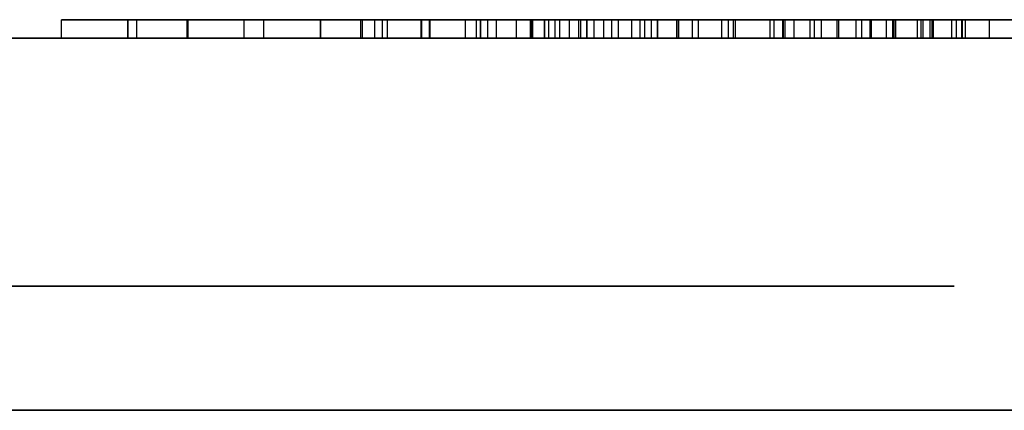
# Model space of a CAD drawing. Header units: millimetres. Extents: x 0 to 1524, y 0 to 1016.
# Tile 94 of 256: x 698.06 to 699.651, y 84.257 to 84.887. Entities that reach past the tile are written whole.
import ezdxf

# ---------------------------------------------------------------- set-up
doc = ezdxf.new("R2010")
doc.units = ezdxf.units.MM
doc.header["$LTSCALE"] = 83.82
doc.layers.get('0').update_dxf_attribs({"linetype": 'CONTINUOUS'})

msp = doc.modelspace()

# ---------------------------------------------------------------- linework, layer by layer
at = {"color": 6, "linetype": 'CONTINUOUS'}
for p, q in [((698.1277, 84.857), (698.1277, 84.887)), ((698.1277, 84.857), (698.1277, 84.887)), ((698.1277, 84.887), (698.2493, 84.887)), ((698.2493, 84.887), (698.1277, 84.887)), ((698.1277, 84.857), (698.1277, 84.887)), ((698.1277, 84.857), (698.1277, 84.887)), ((698.1277, 84.887), (698.2493, 84.887)), ((698.2493, 84.887), (698.1277, 84.887)), ((698.2348, 84.887), (698.5462, 84.887)), ((698.3317, 84.887), (698.2348, 84.887)), ((698.2348, 84.887), (698.3306, 84.887)), ((698.5462, 84.887), (698.2348, 84.887)), ((698.2348, 84.887), (698.5462, 84.887)), ((698.3317, 84.887), (698.2348, 84.887)), ((698.2348, 84.887), (698.3306, 84.887)), ((698.5462, 84.887), (698.2348, 84.887)), ((698.2493, 84.857), (698.2493, 84.887)), ((698.2493, 84.857), (698.2493, 84.887)), ((698.2493, 84.857), (698.2493, 84.887)), ((698.2493, 84.857), (698.2493, 84.887)), ((698.2493, 84.887), (698.7088, 84.887)), ((698.7088, 84.887), (698.2493, 84.887)), ((698.2493, 84.857), (698.2493, 84.887)), ((698.2493, 84.857), (698.2493, 84.887)), ((698.2493, 84.857), (698.2493, 84.887)), ((698.2493, 84.857), (698.2493, 84.887)), ((698.2493, 84.887), (698.7088, 84.887)), ((698.7088, 84.887), (698.2493, 84.887)), ((698.422, 84.887), (698.4547, 84.887)), ((698.422, 84.887), (698.422, 84.857)), ((698.422, 84.887), (698.4547, 84.887)), ((698.422, 84.887), (698.422, 84.857)), ((698.4547, 84.887), (698.5462, 84.887)), ((698.5462, 84.887), (698.4547, 84.887)), ((698.4547, 84.857), (698.4547, 84.887)), ((698.4547, 84.887), (698.5462, 84.887)), ((698.5462, 84.887), (698.4547, 84.887)), ((698.4547, 84.857), (698.4547, 84.887)), ((698.6106, 84.887), (698.6542, 84.887)), ((698.6106, 84.887), (698.6542, 84.887)), ((698.8162, 84.887), (698.6139, 84.887)), ((698.8162, 84.887), (698.6139, 84.887)), ((698.6334, 84.887), (698.7804, 84.887)), ((698.6334, 84.887), (698.7804, 84.887)), ((698.7096, 84.887), (698.6464, 84.887)), ((698.7096, 84.887), (698.6464, 84.887)), ((698.7088, 84.857), (698.7088, 84.887)), ((698.7088, 84.857), (698.7088, 84.887)), ((698.7088, 84.857), (698.7088, 84.887)), ((698.7088, 84.857), (698.7088, 84.887)), ((698.8304, 84.887), (698.7088, 84.887)), ((698.7088, 84.887), (698.8304, 84.887)), ((698.7088, 84.857), (698.7088, 84.887)), ((698.7088, 84.857), (698.7088, 84.887)), ((698.7088, 84.857), (698.7088, 84.887)), ((698.7088, 84.857), (698.7088, 84.887)), ((698.8304, 84.887), (698.7088, 84.887)), ((698.7088, 84.887), (698.8304, 84.887)), ((698.7978, 84.887), (698.7096, 84.887)), ((698.7096, 84.857), (698.7096, 84.887)), ((698.7978, 84.887), (698.7096, 84.887)), ((698.7096, 84.857), (698.7096, 84.887)), ((698.7216, 84.887), (698.9328, 84.887)), ((698.7216, 84.887), (698.9328, 84.887)), ((698.7227, 84.887), (698.8859, 84.887)), ((698.862, 84.887), (698.7227, 84.887)), ((698.7227, 84.887), (698.8859, 84.887)), ((698.862, 84.887), (698.7227, 84.887)), ((698.9142, 84.887), (698.7978, 84.887)), ((698.7978, 84.857), (698.7978, 84.887)), ((698.9142, 84.887), (698.7978, 84.887)), ((698.7978, 84.857), (698.7978, 84.887)), ((698.8044, 84.887), (699.0906, 84.887)), ((698.8892, 84.887), (698.8044, 84.887)), ((698.8044, 84.887), (698.8871, 84.887)), ((699.0808, 84.887), (698.8044, 84.887)), ((698.8044, 84.857), (698.8044, 84.887)), ((698.8044, 84.857), (698.8044, 84.887)), ((698.8044, 84.887), (698.8044, 84.857)), ((698.8044, 84.857), (698.8044, 84.887)), ((698.8044, 84.887), (699.0906, 84.887)), ((698.8892, 84.887), (698.8044, 84.887)), ((698.8044, 84.887), (698.8871, 84.887)), ((699.0808, 84.887), (698.8044, 84.887)), ((698.8044, 84.857), (698.8044, 84.887)), ((698.8044, 84.857), (698.8044, 84.887)), ((698.8044, 84.887), (698.8044, 84.857)), ((698.8044, 84.857), (698.8044, 84.887)), ((698.9479, 84.887), (698.8162, 84.887)), ((698.8162, 84.857), (698.8162, 84.887)), ((698.9479, 84.887), (698.8162, 84.887)), ((698.8162, 84.857), (698.8162, 84.887)), ((698.8304, 84.857), (698.8304, 84.887)), ((698.8304, 84.857), (698.8304, 84.887)), ((698.8304, 84.857), (698.8304, 84.887)), ((698.8304, 84.857), (698.8304, 84.887)), ((698.8849, 84.887), (698.925, 84.887)), ((698.8849, 84.887), (698.925, 84.887)), ((698.8859, 84.887), (698.9632, 84.887)), ((698.8859, 84.857), (698.8859, 84.887)), ((698.8859, 84.887), (698.9632, 84.887)), ((698.8859, 84.857), (698.8859, 84.887)), ((698.8871, 84.887), (698.9078, 84.887)), ((698.8871, 84.857), (698.8871, 84.887)), ((698.8871, 84.887), (698.9078, 84.887)), ((698.8871, 84.857), (698.8871, 84.887)), ((698.9078, 84.887), (698.8892, 84.887)), ((698.8892, 84.857), (698.8892, 84.887)), ((698.9078, 84.887), (698.8892, 84.887)), ((698.8892, 84.857), (698.8892, 84.887)), ((699.293, 84.887), (698.925, 84.887)), ((699.293, 84.887), (698.925, 84.887)), ((698.9328, 84.857), (698.9328, 84.887)), ((698.9328, 84.887), (699.0165, 84.887)), ((698.9328, 84.857), (698.9328, 84.887)), ((698.9328, 84.887), (699.0165, 84.887)), ((699.0165, 84.887), (698.9665, 84.887)), ((699.0165, 84.887), (698.9665, 84.887)), ((698.9763, 84.887), (699.07, 84.887)), ((699.0624, 84.887), (698.9763, 84.887)), ((698.9763, 84.887), (699.07, 84.887)), ((699.0624, 84.887), (698.9763, 84.887)), ((698.9873, 84.887), (699.0276, 84.887)), ((698.9873, 84.887), (699.0276, 84.887)), ((699.0906, 84.887), (699.0036, 84.887)), ((699.0906, 84.887), (699.0036, 84.887)), ((699.0165, 84.857), (699.0165, 84.887)), ((699.0165, 84.857), (699.0165, 84.887)), ((699.0276, 84.887), (699.2789, 84.887)), ((699.0276, 84.857), (699.0276, 84.887)), ((699.0276, 84.887), (699.2789, 84.887)), ((699.0276, 84.857), (699.0276, 84.887)), ((699.0483, 84.887), (699.1564, 84.887)), ((699.0483, 84.887), (699.1564, 84.887)), ((699.2789, 84.887), (699.0624, 84.887)), ((699.0624, 84.857), (699.0624, 84.887)), ((699.2789, 84.887), (699.0624, 84.887)), ((699.0624, 84.857), (699.0624, 84.887)), ((699.07, 84.857), (699.07, 84.887)), ((699.07, 84.887), (699.2941, 84.887)), ((699.07, 84.857), (699.07, 84.887)), ((699.07, 84.887), (699.2941, 84.887)), ((699.2723, 84.887), (699.0808, 84.887)), ((699.0808, 84.857), (699.0808, 84.887)), ((699.2723, 84.887), (699.0808, 84.887)), ((699.0808, 84.857), (699.0808, 84.887)), ((699.0906, 84.887), (699.0906, 84.857)), ((699.0906, 84.857), (699.0906, 84.887)), ((699.0906, 84.887), (699.0906, 84.857)), ((699.0906, 84.857), (699.0906, 84.887)), ((699.1216, 84.887), (699.5308, 84.887)), ((699.311, 84.887), (699.1216, 84.887)), ((699.1216, 84.887), (699.5308, 84.887)), ((699.311, 84.887), (699.1216, 84.887)), ((699.213, 84.887), (699.1248, 84.887)), ((699.213, 84.887), (699.1248, 84.887)), ((699.1466, 84.887), (699.1944, 84.887)), ((699.1466, 84.887), (699.1944, 84.887)), ((699.1564, 84.857), (699.1564, 84.887)), ((699.1564, 84.887), (699.5194, 84.887)), ((699.1564, 84.857), (699.1564, 84.887)), ((699.1564, 84.887), (699.5194, 84.887)), ((699.1944, 84.887), (699.2968, 84.887)), ((699.1944, 84.857), (699.1944, 84.887)), ((699.1944, 84.887), (699.2968, 84.887)), ((699.1944, 84.857), (699.1944, 84.887)), ((699.2052, 84.887), (699.3371, 84.887)), ((699.4727, 84.887), (699.2052, 84.887)), ((699.2052, 84.857), (699.2052, 84.887)), ((699.2052, 84.887), (699.3371, 84.887)), ((699.4727, 84.887), (699.2052, 84.887)), ((699.2052, 84.857), (699.2052, 84.887)), ((699.3436, 84.887), (699.213, 84.887)), ((699.213, 84.857), (699.213, 84.887)), ((699.3436, 84.887), (699.213, 84.887)), ((699.213, 84.857), (699.213, 84.887)), ((699.2162, 84.887), (699.4198, 84.887)), ((699.46, 84.887), (699.2162, 84.887)), ((699.2162, 84.857), (699.2162, 84.887)), ((699.2162, 84.887), (699.4198, 84.887)), ((699.46, 84.887), (699.2162, 84.887)), ((699.2162, 84.857), (699.2162, 84.887)), ((699.2723, 84.857), (699.2723, 84.887)), ((699.355, 84.887), (699.2723, 84.887)), ((699.2723, 84.857), (699.2723, 84.887)), ((699.355, 84.887), (699.2723, 84.887)), ((699.2789, 84.857), (699.2789, 84.887)), ((699.2789, 84.857), (699.2789, 84.887)), ((699.293, 84.857), (699.293, 84.887)), ((699.3804, 84.887), (699.293, 84.887)), ((699.293, 84.857), (699.293, 84.887)), ((699.3804, 84.887), (699.293, 84.887)), ((699.2941, 84.857), (699.2941, 84.887)), ((699.2941, 84.887), (699.355, 84.887)), ((699.2941, 84.857), (699.2941, 84.887)), ((699.2941, 84.887), (699.355, 84.887)), ((699.2968, 84.887), (699.4339, 84.887)), ((699.2968, 84.857), (699.2968, 84.887)), ((699.2968, 84.887), (699.4339, 84.887)), ((699.2968, 84.857), (699.2968, 84.887)), ((699.4698, 84.887), (699.311, 84.887)), ((699.311, 84.857), (699.311, 84.887)), ((699.4698, 84.887), (699.311, 84.887)), ((699.311, 84.857), (699.311, 84.887)), ((699.3371, 84.887), (699.4727, 84.887)), ((699.3371, 84.857), (699.3371, 84.887)), ((699.3371, 84.887), (699.4727, 84.887)), ((699.3371, 84.857), (699.3371, 84.887)), ((699.355, 84.857), (699.355, 84.887)), ((699.355, 84.857), (699.355, 84.887)), ((699.3804, 84.857), (699.3804, 84.887)), ((699.7493, 84.887), (699.3804, 84.887)), ((699.3804, 84.857), (699.3804, 84.887)), ((699.7493, 84.887), (699.3804, 84.887)), ((699.3828, 84.887), (699.5819, 84.887)), ((699.3828, 84.887), (699.5819, 84.887)), ((699.4361, 84.887), (699.4111, 84.887)), ((699.4361, 84.887), (699.4111, 84.887)), ((699.4198, 84.887), (699.534, 84.887)), ((699.4198, 84.887), (699.4198, 84.857)), ((699.4198, 84.887), (699.534, 84.887)), ((699.4198, 84.887), (699.4198, 84.857)), ((699.5156, 84.887), (699.4361, 84.887)), ((699.4361, 84.857), (699.4361, 84.887)), ((699.5156, 84.887), (699.4361, 84.887)), ((699.4361, 84.857), (699.4361, 84.887)), ((699.5156, 84.887), (699.46, 84.887)), ((699.46, 84.857), (699.46, 84.887)), ((699.5156, 84.887), (699.46, 84.887)), ((699.46, 84.857), (699.46, 84.887)), ((699.4727, 84.857), (699.4727, 84.887)), ((699.4727, 84.857), (699.4727, 84.887)), ((699.534, 84.887), (699.4753, 84.887)), ((699.534, 84.887), (699.4753, 84.887)), ((699.5362, 84.887), (699.5101, 84.887)), ((699.5362, 84.887), (699.5101, 84.887)), ((699.7354, 84.887), (699.5156, 84.887)), ((699.5156, 84.887), (699.5156, 84.857)), ((699.7354, 84.887), (699.5156, 84.887)), ((699.5156, 84.887), (699.5156, 84.857)), ((699.5188, 84.887), (699.5732, 84.887)), ((699.5188, 84.887), (699.5732, 84.887)), ((699.5194, 84.857), (699.5194, 84.887)), ((699.5194, 84.887), (699.6264, 84.887)), ((699.5194, 84.857), (699.5194, 84.887)), ((699.5194, 84.887), (699.6264, 84.887)), ((699.534, 84.857), (699.534, 84.887)), ((699.534, 84.857), (699.534, 84.887)), ((699.5819, 84.887), (699.5362, 84.887)), ((699.5362, 84.857), (699.5362, 84.887)), ((699.5819, 84.887), (699.5362, 84.887)), ((699.5362, 84.857), (699.5362, 84.887)), ((699.5874, 84.887), (699.5656, 84.887)), ((699.5874, 84.887), (699.5656, 84.887)), ((699.5732, 84.887), (699.8779, 84.887)), ((699.5732, 84.857), (699.5732, 84.887)), ((699.5732, 84.887), (699.8779, 84.887)), ((699.5732, 84.857), (699.5732, 84.887)), ((699.8639, 84.887), (699.583, 84.887)), ((699.583, 84.887), (699.7266, 84.887)), ((699.583, 84.857), (699.583, 84.887)), ((699.8639, 84.887), (699.583, 84.887)), ((699.583, 84.887), (699.7266, 84.887)), ((699.583, 84.857), (699.583, 84.887)), ((699.6264, 84.857), (699.6264, 84.887)), ((699.6264, 84.887), (699.7493, 84.887)), ((699.6264, 84.857), (699.6264, 84.887)), ((699.6264, 84.887), (699.7493, 84.887)), ((702.2944, 84.857), (697.2944, 84.857)), ((697.2944, 84.857), (702.2944, 84.857)), ((702.2944, 84.857), (697.2944, 84.857)), ((697.2944, 84.857), (702.2944, 84.857)), ((698.1277, 84.857), (698.2493, 84.857)), ((698.2493, 84.857), (698.1277, 84.857)), ((698.1277, 84.857), (698.2493, 84.857)), ((698.2493, 84.857), (698.1277, 84.857)), ((698.3306, 84.857), (698.2348, 84.857)), ((698.2348, 84.857), (698.3317, 84.857)), ((698.2348, 84.857), (698.5462, 84.857)), ((698.5462, 84.857), (698.2348, 84.857)), ((698.3306, 84.857), (698.2348, 84.857)), ((698.2348, 84.857), (698.3317, 84.857)), ((698.2348, 84.857), (698.5462, 84.857)), ((698.5462, 84.857), (698.2348, 84.857)), ((698.2493, 84.857), (698.7088, 84.857)), ((698.7088, 84.857), (698.2493, 84.857)), ((698.2493, 84.857), (698.7088, 84.857)), ((698.7088, 84.857), (698.2493, 84.857)), ((698.4547, 84.857), (698.422, 84.857)), ((698.4547, 84.857), (698.422, 84.857)), ((698.4547, 84.857), (698.5462, 84.857)), ((698.5462, 84.857), (698.4547, 84.857)), ((698.4547, 84.857), (698.5462, 84.857)), ((698.5462, 84.857), (698.4547, 84.857)), ((698.6542, 84.857), (698.6106, 84.857)), ((698.6542, 84.857), (698.6106, 84.857)), ((698.6139, 84.857), (698.8162, 84.857)), ((698.6139, 84.857), (698.8162, 84.857)), ((698.7804, 84.857), (698.6334, 84.857)), ((698.7804, 84.857), (698.6334, 84.857)), ((698.6464, 84.857), (698.7096, 84.857)), ((698.6464, 84.857), (698.7096, 84.857)), ((698.8304, 84.857), (698.7088, 84.857)), ((698.7088, 84.857), (698.8304, 84.857)), ((698.8304, 84.857), (698.7088, 84.857)), ((698.7088, 84.857), (698.8304, 84.857)), ((698.7096, 84.857), (698.7978, 84.857)), ((698.7096, 84.857), (698.7978, 84.857)), ((698.9328, 84.857), (698.7216, 84.857)), ((698.9328, 84.857), (698.7216, 84.857)), ((698.7227, 84.857), (698.862, 84.857)), ((698.8859, 84.857), (698.7227, 84.857)), ((698.7227, 84.857), (698.862, 84.857)), ((698.8859, 84.857), (698.7227, 84.857)), ((698.7978, 84.857), (698.9142, 84.857)), ((698.7978, 84.857), (698.9142, 84.857)), ((698.8871, 84.857), (698.8044, 84.857)), ((698.8044, 84.857), (698.8892, 84.857)), ((698.8044, 84.857), (699.0906, 84.857)), ((699.0808, 84.857), (698.8044, 84.857)), ((698.8871, 84.857), (698.8044, 84.857)), ((698.8044, 84.857), (698.8892, 84.857)), ((698.8044, 84.857), (699.0906, 84.857)), ((699.0808, 84.857), (698.8044, 84.857)), ((698.8162, 84.857), (698.9479, 84.857)), ((698.8162, 84.857), (698.9479, 84.857)), ((698.925, 84.857), (698.8849, 84.857)), ((698.925, 84.857), (698.8849, 84.857)), ((698.9632, 84.857), (698.8859, 84.857)), ((698.9632, 84.857), (698.8859, 84.857)), ((698.9078, 84.857), (698.8871, 84.857)), ((698.9078, 84.857), (698.8871, 84.857)), ((698.8892, 84.857), (698.9078, 84.857)), ((698.8892, 84.857), (698.9078, 84.857)), ((698.925, 84.857), (699.293, 84.857)), ((698.925, 84.857), (699.293, 84.857)), ((699.0165, 84.857), (698.9328, 84.857)), ((699.0165, 84.857), (698.9328, 84.857)), ((698.9665, 84.857), (699.0165, 84.857)), ((698.9665, 84.857), (699.0165, 84.857)), ((699.07, 84.857), (698.9763, 84.857)), ((698.9763, 84.857), (699.0624, 84.857)), ((699.07, 84.857), (698.9763, 84.857)), ((698.9763, 84.857), (699.0624, 84.857)), ((699.0276, 84.857), (698.9873, 84.857)), ((699.0276, 84.857), (698.9873, 84.857)), ((699.0036, 84.857), (699.0906, 84.857)), ((699.0036, 84.857), (699.0906, 84.857)), ((699.2789, 84.857), (699.0276, 84.857)), ((699.2789, 84.857), (699.0276, 84.857)), ((699.1564, 84.857), (699.0483, 84.857)), ((699.1564, 84.857), (699.0483, 84.857)), ((699.0624, 84.857), (699.2789, 84.857)), ((699.0624, 84.857), (699.2789, 84.857)), ((699.2941, 84.857), (699.07, 84.857)), ((699.2941, 84.857), (699.07, 84.857)), ((699.0808, 84.857), (699.2723, 84.857)), ((699.0808, 84.857), (699.2723, 84.857)), ((699.1216, 84.857), (699.311, 84.857)), ((699.1216, 84.857), (699.5308, 84.857)), ((699.1216, 84.857), (699.311, 84.857)), ((699.1216, 84.857), (699.5308, 84.857)), ((699.1248, 84.857), (699.213, 84.857)), ((699.1248, 84.857), (699.213, 84.857)), ((699.1944, 84.857), (699.1466, 84.857)), ((699.1944, 84.857), (699.1466, 84.857)), ((699.1564, 84.857), (699.5194, 84.857)), ((699.1564, 84.857), (699.5194, 84.857)), ((699.2968, 84.857), (699.1944, 84.857)), ((699.2968, 84.857), (699.1944, 84.857)), ((699.3371, 84.857), (699.2052, 84.857)), ((699.4727, 84.857), (699.2052, 84.857)), ((699.3371, 84.857), (699.2052, 84.857)), ((699.4727, 84.857), (699.2052, 84.857)), ((699.213, 84.857), (699.3436, 84.857)), ((699.213, 84.857), (699.3436, 84.857)), ((699.4198, 84.857), (699.2162, 84.857)), ((699.46, 84.857), (699.2162, 84.857)), ((699.4198, 84.857), (699.2162, 84.857)), ((699.46, 84.857), (699.2162, 84.857)), ((699.2723, 84.857), (699.355, 84.857)), ((699.2723, 84.857), (699.355, 84.857)), ((699.3804, 84.857), (699.293, 84.857)), ((699.3804, 84.857), (699.293, 84.857)), ((699.355, 84.857), (699.2941, 84.857)), ((699.355, 84.857), (699.2941, 84.857)), ((699.4339, 84.857), (699.2968, 84.857)), ((699.4339, 84.857), (699.2968, 84.857)), ((699.311, 84.857), (699.4698, 84.857)), ((699.311, 84.857), (699.4698, 84.857)), ((699.4727, 84.857), (699.3371, 84.857)), ((699.4727, 84.857), (699.3371, 84.857)), ((699.3804, 84.857), (699.7493, 84.857)), ((699.3804, 84.857), (699.7493, 84.857)), ((699.3828, 84.857), (699.5819, 84.857)), ((699.3828, 84.857), (699.5819, 84.857)), ((699.4111, 84.857), (699.4361, 84.857)), ((699.4111, 84.857), (699.4361, 84.857)), ((699.534, 84.857), (699.4198, 84.857)), ((699.534, 84.857), (699.4198, 84.857)), ((699.4361, 84.857), (699.5156, 84.857)), ((699.4361, 84.857), (699.5156, 84.857)), ((699.46, 84.857), (699.5156, 84.857)), ((699.46, 84.857), (699.5156, 84.857)), ((699.4753, 84.857), (699.534, 84.857)), ((699.4753, 84.857), (699.534, 84.857)), ((699.5101, 84.857), (699.5362, 84.857)), ((699.5101, 84.857), (699.5362, 84.857)), ((699.5156, 84.857), (699.7354, 84.857)), ((699.5156, 84.857), (699.7354, 84.857)), ((699.5732, 84.857), (699.5188, 84.857)), ((699.5732, 84.857), (699.5188, 84.857)), ((699.6264, 84.857), (699.5194, 84.857)), ((699.6264, 84.857), (699.5194, 84.857)), ((699.5362, 84.857), (699.5819, 84.857)), ((699.5362, 84.857), (699.5819, 84.857)), ((699.5874, 84.857), (699.5656, 84.857)), ((699.5874, 84.857), (699.5656, 84.857)), ((699.5732, 84.857), (699.8779, 84.857)), ((699.5732, 84.857), (699.8779, 84.857)), ((699.8639, 84.857), (699.583, 84.857)), ((699.7266, 84.857), (699.583, 84.857)), ((699.8639, 84.857), (699.583, 84.857)), ((699.7266, 84.857), (699.583, 84.857)), ((699.6264, 84.857), (699.7493, 84.857)), ((699.6264, 84.857), (699.7493, 84.857))]:
    msp.add_line(p, q, dxfattribs=at)
at = {"color": 7, "linetype": 'CONTINUOUS'}
for p, q in [((698.2348, 84.887), (698.2348, 84.857)), ((698.2348, 84.857), (698.2348, 84.887)), ((698.2348, 84.887), (698.2348, 84.857)), ((698.2348, 84.857), (698.2348, 84.887)), ((698.2348, 84.887), (698.2348, 84.857)), ((698.2348, 84.857), (698.2348, 84.887)), ((698.2348, 84.887), (698.2348, 84.857)), ((698.2348, 84.857), (698.2348, 84.887)), ((698.3306, 84.887), (698.3579, 84.887)), ((698.3306, 84.857), (698.3306, 84.887)), ((698.3306, 84.887), (698.3579, 84.887)), ((698.3306, 84.857), (698.3306, 84.887)), ((698.3579, 84.887), (698.3317, 84.887)), ((698.3317, 84.887), (698.3317, 84.857)), ((698.3579, 84.887), (698.3317, 84.887)), ((698.3317, 84.887), (698.3317, 84.857)), ((698.4547, 84.887), (698.422, 84.887)), ((698.422, 84.887), (698.422, 84.857)), ((698.4547, 84.887), (698.422, 84.887)), ((698.422, 84.887), (698.422, 84.857)), ((698.4547, 84.857), (698.4547, 84.887)), ((698.4547, 84.857), (698.4547, 84.887)), ((698.5462, 84.887), (698.5462, 84.857)), ((698.5462, 84.857), (698.5462, 84.887)), ((698.5462, 84.887), (698.5462, 84.857)), ((698.5462, 84.857), (698.5462, 84.887)), ((698.5462, 84.887), (698.5462, 84.857)), ((698.5462, 84.857), (698.5462, 84.887)), ((698.5462, 84.887), (698.5462, 84.857)), ((698.5462, 84.857), (698.5462, 84.887)), ((698.6389, 84.887), (698.6104, 84.887)), ((698.6389, 84.887), (698.6104, 84.887)), ((698.6106, 84.887), (698.6106, 84.857)), ((698.6106, 84.887), (698.6106, 84.857)), ((698.6139, 84.887), (698.6334, 84.887)), ((698.6139, 84.857), (698.6139, 84.887)), ((698.6139, 84.887), (698.6334, 84.887)), ((698.6139, 84.857), (698.6139, 84.887)), ((698.6334, 84.887), (698.6334, 84.857)), ((698.6334, 84.887), (698.6334, 84.857)), ((698.6464, 84.887), (698.6389, 84.887)), ((698.6464, 84.887), (698.6389, 84.887)), ((698.6464, 84.857), (698.6464, 84.887)), ((698.6464, 84.857), (698.6464, 84.887)), ((698.6542, 84.887), (698.7216, 84.887)), ((698.6542, 84.857), (698.6542, 84.887)), ((698.6542, 84.887), (698.7216, 84.887)), ((698.6542, 84.857), (698.6542, 84.887)), ((698.7216, 84.887), (698.7216, 84.857)), ((698.7216, 84.887), (698.7216, 84.857)), ((698.7227, 84.887), (698.7227, 84.857)), ((698.7227, 84.857), (698.7227, 84.887)), ((698.7227, 84.887), (698.7227, 84.857)), ((698.7227, 84.857), (698.7227, 84.887)), ((698.7804, 84.887), (698.8849, 84.887)), ((698.7804, 84.857), (698.7804, 84.887)), ((698.7804, 84.887), (698.8849, 84.887)), ((698.7804, 84.857), (698.7804, 84.887)), ((698.925, 84.887), (698.862, 84.887)), ((698.862, 84.887), (698.862, 84.857)), ((698.925, 84.887), (698.862, 84.887)), ((698.862, 84.887), (698.862, 84.857)), ((698.8783, 84.887), (698.9784, 84.887)), ((698.9665, 84.887), (698.8783, 84.887)), ((698.8783, 84.887), (698.9784, 84.887)), ((698.9665, 84.887), (698.8783, 84.887)), ((698.8849, 84.887), (698.8849, 84.857)), ((698.8849, 84.887), (698.8849, 84.857)), ((698.9078, 84.887), (698.9078, 84.857)), ((698.9078, 84.857), (698.9078, 84.887)), ((698.9078, 84.887), (698.9078, 84.857)), ((698.9078, 84.857), (698.9078, 84.887)), ((698.9633, 84.887), (698.9142, 84.887)), ((698.9142, 84.887), (698.9142, 84.857)), ((698.9633, 84.887), (698.9142, 84.887)), ((698.9142, 84.887), (698.9142, 84.857)), ((698.925, 84.857), (698.925, 84.887)), ((698.925, 84.887), (699.0483, 84.887)), ((698.925, 84.857), (698.925, 84.887)), ((698.925, 84.857), (698.925, 84.887)), ((698.925, 84.887), (699.0483, 84.887)), ((698.925, 84.857), (698.925, 84.887)), ((698.9784, 84.887), (698.9479, 84.887)), ((698.9479, 84.887), (698.9479, 84.857)), ((698.9784, 84.887), (698.9479, 84.887)), ((698.9479, 84.887), (698.9479, 84.857)), ((698.9632, 84.857), (698.9632, 84.887)), ((698.9632, 84.857), (698.9632, 84.887)), ((698.9665, 84.857), (698.9665, 84.887)), ((698.9665, 84.857), (698.9665, 84.887)), ((698.9763, 84.887), (698.9763, 84.857)), ((699.0036, 84.887), (698.9763, 84.887)), ((698.9763, 84.887), (698.9873, 84.887)), ((698.9763, 84.857), (698.9763, 84.887)), ((698.9763, 84.887), (698.9763, 84.857)), ((699.0036, 84.887), (698.9763, 84.887)), ((698.9763, 84.887), (698.9873, 84.887)), ((698.9763, 84.857), (698.9763, 84.887)), ((698.9873, 84.887), (698.9873, 84.857)), ((698.9873, 84.887), (698.9873, 84.857)), ((699.0036, 84.857), (699.0036, 84.887)), ((699.0036, 84.857), (699.0036, 84.887)), ((699.0483, 84.887), (699.0483, 84.857)), ((699.0483, 84.887), (699.0483, 84.857)), ((699.1216, 84.887), (699.1216, 84.857)), ((699.1216, 84.857), (699.1216, 84.887)), ((699.1216, 84.887), (699.1216, 84.857)), ((699.1216, 84.857), (699.1216, 84.887)), ((699.1248, 84.887), (699.1466, 84.887)), ((699.1248, 84.857), (699.1248, 84.887)), ((699.1248, 84.887), (699.1466, 84.887)), ((699.1248, 84.857), (699.1248, 84.887)), ((699.1466, 84.887), (699.1466, 84.857)), ((699.1466, 84.887), (699.1466, 84.857)), ((699.4753, 84.887), (699.3436, 84.887)), ((699.3436, 84.887), (699.3436, 84.857)), ((699.4753, 84.887), (699.3436, 84.887)), ((699.3436, 84.887), (699.3436, 84.857)), ((699.4111, 84.887), (699.3828, 84.887)), ((699.3828, 84.887), (699.3828, 84.857)), ((699.4111, 84.887), (699.3828, 84.887)), ((699.3828, 84.887), (699.3828, 84.857)), ((699.4111, 84.857), (699.4111, 84.887)), ((699.4111, 84.857), (699.4111, 84.887)), ((699.4339, 84.887), (699.4702, 84.887)), ((699.4339, 84.857), (699.4339, 84.887)), ((699.4339, 84.887), (699.4702, 84.887)), ((699.4339, 84.857), (699.4339, 84.887)), ((699.4698, 84.887), (699.4698, 84.857)), ((699.4698, 84.887), (699.4698, 84.857)), ((699.4753, 84.857), (699.4753, 84.887)), ((699.4753, 84.857), (699.4753, 84.887)), ((699.5101, 84.887), (699.5188, 84.887)), ((699.5101, 84.857), (699.5101, 84.887)), ((699.5101, 84.887), (699.5188, 84.887)), ((699.5101, 84.857), (699.5101, 84.887)), ((699.5656, 84.887), (699.5156, 84.887)), ((699.5156, 84.887), (699.5156, 84.857)), ((699.5656, 84.887), (699.5156, 84.887)), ((699.5156, 84.887), (699.5156, 84.857)), ((699.5188, 84.887), (699.5188, 84.857)), ((699.5188, 84.887), (699.5188, 84.857)), ((699.5308, 84.887), (699.5874, 84.887)), ((699.5308, 84.857), (699.5308, 84.887)), ((699.5308, 84.887), (699.5874, 84.887)), ((699.5308, 84.857), (699.5308, 84.887)), ((699.5656, 84.857), (699.5656, 84.887)), ((699.5656, 84.857), (699.5656, 84.887)), ((699.5819, 84.887), (699.5819, 84.857)), ((699.5819, 84.857), (699.5819, 84.887)), ((699.5819, 84.887), (699.5819, 84.857)), ((699.5819, 84.857), (699.5819, 84.887)), ((699.5874, 84.887), (699.5874, 84.857)), ((699.5874, 84.887), (699.5874, 84.857)), ((698.3579, 84.857), (698.3306, 84.857)), ((698.3579, 84.857), (698.3306, 84.857)), ((698.3317, 84.857), (698.3579, 84.857)), ((698.3317, 84.857), (698.3579, 84.857)), ((698.422, 84.857), (698.4547, 84.857)), ((698.422, 84.857), (698.4547, 84.857)), ((698.6104, 84.857), (698.6389, 84.857)), ((698.6104, 84.857), (698.6389, 84.857)), ((698.6334, 84.857), (698.6139, 84.857)), ((698.6334, 84.857), (698.6139, 84.857)), ((698.6389, 84.857), (698.6464, 84.857)), ((698.6389, 84.857), (698.6464, 84.857)), ((698.7216, 84.857), (698.6542, 84.857)), ((698.7216, 84.857), (698.6542, 84.857)), ((698.8849, 84.857), (698.7804, 84.857)), ((698.8849, 84.857), (698.7804, 84.857)), ((698.862, 84.857), (698.925, 84.857)), ((698.862, 84.857), (698.925, 84.857)), ((698.8783, 84.857), (698.9665, 84.857)), ((698.9784, 84.857), (698.8783, 84.857)), ((698.8783, 84.857), (698.9665, 84.857)), ((698.9784, 84.857), (698.8783, 84.857)), ((698.9142, 84.857), (698.9633, 84.857)), ((698.9142, 84.857), (698.9633, 84.857)), ((699.0483, 84.857), (698.925, 84.857)), ((699.0483, 84.857), (698.925, 84.857)), ((698.9479, 84.857), (698.9784, 84.857)), ((698.9479, 84.857), (698.9784, 84.857)), ((698.9763, 84.857), (699.0036, 84.857)), ((698.9873, 84.857), (698.9763, 84.857)), ((698.9763, 84.857), (699.0036, 84.857)), ((698.9873, 84.857), (698.9763, 84.857)), ((699.1466, 84.857), (699.1248, 84.857)), ((699.1466, 84.857), (699.1248, 84.857)), ((699.3436, 84.857), (699.4753, 84.857)), ((699.3436, 84.857), (699.4753, 84.857)), ((699.3828, 84.857), (699.4111, 84.857)), ((699.3828, 84.857), (699.4111, 84.857)), ((699.4702, 84.857), (699.4339, 84.857)), ((699.4702, 84.857), (699.4339, 84.857)), ((699.5188, 84.857), (699.5101, 84.857)), ((699.5188, 84.857), (699.5101, 84.857)), ((699.5156, 84.857), (699.5656, 84.857)), ((699.5156, 84.857), (699.5656, 84.857)), ((699.5874, 84.857), (699.5308, 84.857)), ((699.5874, 84.857), (699.5308, 84.857)), ((697.1444, 84.457), (698.3442, 84.457)), ((698.3442, 84.457), (697.1444, 84.457)), ((697.1444, 84.457), (698.3442, 84.457)), ((698.3442, 84.457), (697.1444, 84.457)), ((699.5694, 84.457), (697.9694, 84.457)), ((697.9694, 84.457), (699.5694, 84.457)), ((699.5694, 84.457), (697.9694, 84.457)), ((697.9694, 84.457), (699.5694, 84.457)), ((698.3442, 84.457), (699.5694, 84.457)), ((699.5694, 84.457), (698.3442, 84.457)), ((698.3442, 84.457), (699.5694, 84.457)), ((699.5694, 84.457), (698.3442, 84.457)), ((698.4944, 84.257), (696.7444, 84.257)), ((696.7444, 84.257), (698.4944, 84.257)), ((698.4944, 84.257), (696.7444, 84.257)), ((696.7444, 84.257), (698.4944, 84.257)), ((699.5694, 84.257), (697.1444, 84.257)), ((697.1444, 84.257), (699.5694, 84.257)), ((699.5694, 84.257), (697.1444, 84.257)), ((697.1444, 84.257), (699.5694, 84.257)), ((697.4244, 84.257), (698.2644, 84.257)), ((698.2644, 84.257), (697.4244, 84.257)), ((697.4244, 84.257), (698.2644, 84.257)), ((698.2644, 84.257), (697.4244, 84.257)), ((697.9694, 84.257), (699.5694, 84.257)), ((699.5694, 84.257), (697.9694, 84.257)), ((697.9694, 84.257), (699.5694, 84.257)), ((699.5694, 84.257), (697.9694, 84.257)), ((698.2644, 84.257), (698.2944, 84.257)), ((698.2944, 84.257), (698.2644, 84.257)), ((698.2644, 84.257), (698.2944, 84.257)), ((698.2944, 84.257), (698.2644, 84.257)), ((698.5944, 84.257), (698.4944, 84.257)), ((698.4944, 84.257), (698.5944, 84.257)), ((698.5944, 84.257), (698.4944, 84.257)), ((698.4944, 84.257), (698.5944, 84.257)), ((698.8944, 84.257), (699.7944, 84.257)), ((698.8944, 84.257), (699.7944, 84.257)), ((700.2944, 84.257), (699.2944, 84.257)), ((699.2944, 84.257), (700.2944, 84.257)), ((700.2944, 84.257), (699.2944, 84.257)), ((699.2944, 84.257), (700.2944, 84.257))]:
    msp.add_line(p, q, dxfattribs=at)
at = {"color": 6, "linetype": 'CONTINUOUS'}
for points in [[(697.3944, 84.857), (697.402, 84.857), (697.4246, 84.857), (697.4612, 84.857), (697.5115, 84.857), (697.5719, 84.857), (697.6407, 84.857), (697.7153, 84.857), (697.7944, 84.857), (697.8721, 84.857), (697.9468, 84.857), (698.0157, 84.857), (698.0772, 84.857), (698.1268, 84.857), (698.1637, 84.857), (698.1865, 84.857), (698.1944, 84.857)], [(698.1944, 84.857), (698.1868, 84.857), (698.1642, 84.857), (698.1276, 84.857), (698.0772, 84.857), (698.0169, 84.857), (697.9481, 84.857), (697.8735, 84.857), (697.7944, 84.857), (697.7167, 84.857), (697.642, 84.857), (697.573, 84.857), (697.5115, 84.857), (697.462, 84.857), (697.4251, 84.857), (697.4023, 84.857), (697.3944, 84.857)], [(697.3944, 84.857), (697.402, 84.857), (697.4246, 84.857), (697.4612, 84.857), (697.5115, 84.857), (697.5719, 84.857), (697.6407, 84.857), (697.7153, 84.857), (697.7944, 84.857), (697.8721, 84.857), (697.9468, 84.857), (698.0157, 84.857), (698.0772, 84.857), (698.1268, 84.857), (698.1637, 84.857), (698.1865, 84.857), (698.1944, 84.857)], [(698.1944, 84.857), (698.1868, 84.857), (698.1642, 84.857), (698.1276, 84.857), (698.0772, 84.857), (698.0169, 84.857), (697.9481, 84.857), (697.8735, 84.857), (697.7944, 84.857), (697.7167, 84.857), (697.642, 84.857), (697.573, 84.857), (697.5115, 84.857), (697.462, 84.857), (697.4251, 84.857), (697.4023, 84.857), (697.3944, 84.857)], [(699.3944, 84.857), (699.3868, 84.857), (699.3642, 84.857), (699.3276, 84.857), (699.2772, 84.857), (699.2169, 84.857), (699.1481, 84.857), (699.0735, 84.857), (698.9944, 84.857), (698.9167, 84.857), (698.842, 84.857), (698.773, 84.857), (698.7115, 84.857), (698.662, 84.857), (698.6251, 84.857), (698.6023, 84.857), (698.5944, 84.857)], [(698.5944, 84.857), (698.602, 84.857), (698.6246, 84.857), (698.6612, 84.857), (698.7115, 84.857), (698.7719, 84.857), (698.8407, 84.857), (698.9153, 84.857), (698.9944, 84.857), (699.0721, 84.857), (699.1468, 84.857), (699.2157, 84.857), (699.2772, 84.857), (699.3268, 84.857), (699.3637, 84.857), (699.3865, 84.857), (699.3944, 84.857)], [(698.5944, 84.857), (698.602, 84.857), (698.6246, 84.857), (698.6612, 84.857), (698.7115, 84.857), (698.7719, 84.857), (698.8407, 84.857), (698.9153, 84.857), (698.9944, 84.857), (699.0721, 84.857), (699.1468, 84.857), (699.2157, 84.857), (699.2772, 84.857), (699.3268, 84.857), (699.3637, 84.857), (699.3865, 84.857), (699.3944, 84.857)], [(699.3944, 84.857), (699.3868, 84.857), (699.3642, 84.857), (699.3276, 84.857), (699.2772, 84.857), (699.2169, 84.857), (699.1481, 84.857), (699.0735, 84.857), (698.9944, 84.857), (698.9167, 84.857), (698.842, 84.857), (698.773, 84.857), (698.7115, 84.857), (698.662, 84.857), (698.6251, 84.857), (698.6023, 84.857), (698.5944, 84.857)], [(699.3944, 84.857), (699.3868, 84.857), (699.3642, 84.857), (699.3276, 84.857), (699.2772, 84.857), (699.2169, 84.857), (699.1481, 84.857), (699.0735, 84.857), (698.9944, 84.857), (698.9167, 84.857), (698.842, 84.857), (698.773, 84.857), (698.7115, 84.857), (698.662, 84.857), (698.6251, 84.857), (698.6023, 84.857), (698.5944, 84.857)], [(698.5944, 84.857), (698.602, 84.857), (698.6246, 84.857), (698.6612, 84.857), (698.7115, 84.857), (698.7719, 84.857), (698.8407, 84.857), (698.9153, 84.857), (698.9944, 84.857), (699.0721, 84.857), (699.1468, 84.857), (699.2157, 84.857), (699.2772, 84.857), (699.3268, 84.857), (699.3637, 84.857), (699.3865, 84.857), (699.3944, 84.857)], [(698.5944, 84.857), (698.602, 84.857), (698.6246, 84.857), (698.6612, 84.857), (698.7115, 84.857), (698.7719, 84.857), (698.8407, 84.857), (698.9153, 84.857), (698.9944, 84.857), (699.0721, 84.857), (699.1468, 84.857), (699.2157, 84.857), (699.2772, 84.857), (699.3268, 84.857), (699.3637, 84.857), (699.3865, 84.857), (699.3944, 84.857)], [(699.3944, 84.857), (699.3868, 84.857), (699.3642, 84.857), (699.3276, 84.857), (699.2772, 84.857), (699.2169, 84.857), (699.1481, 84.857), (699.0735, 84.857), (698.9944, 84.857), (698.9167, 84.857), (698.842, 84.857), (698.773, 84.857), (698.7115, 84.857), (698.662, 84.857), (698.6251, 84.857), (698.6023, 84.857), (698.5944, 84.857)], [(699.3944, 84.857), (699.402, 84.857), (699.4246, 84.857), (699.4612, 84.857), (699.5115, 84.857), (699.5719, 84.857), (699.6407, 84.857), (699.7153, 84.857), (699.7944, 84.857), (699.8721, 84.857), (699.9468, 84.857), (700.0157, 84.857), (700.0772, 84.857), (700.1268, 84.857), (700.1637, 84.857), (700.1865, 84.857), (700.1944, 84.857)], [(700.1944, 84.857), (700.1868, 84.857), (700.1642, 84.857), (700.1276, 84.857), (700.0772, 84.857), (700.0169, 84.857), (699.9481, 84.857), (699.8735, 84.857), (699.7944, 84.857), (699.7167, 84.857), (699.642, 84.857), (699.573, 84.857), (699.5115, 84.857), (699.462, 84.857), (699.4251, 84.857), (699.4023, 84.857), (699.3944, 84.857)], [(699.3944, 84.857), (699.402, 84.857), (699.4246, 84.857), (699.4612, 84.857), (699.5115, 84.857), (699.5719, 84.857), (699.6407, 84.857), (699.7153, 84.857), (699.7944, 84.857), (699.8721, 84.857), (699.9468, 84.857), (700.0157, 84.857), (700.0772, 84.857), (700.1268, 84.857), (700.1637, 84.857), (700.1865, 84.857), (700.1944, 84.857)], [(700.1944, 84.857), (700.1868, 84.857), (700.1642, 84.857), (700.1276, 84.857), (700.0772, 84.857), (700.0169, 84.857), (699.9481, 84.857), (699.8735, 84.857), (699.7944, 84.857), (699.7167, 84.857), (699.642, 84.857), (699.573, 84.857), (699.5115, 84.857), (699.462, 84.857), (699.4251, 84.857), (699.4023, 84.857), (699.3944, 84.857)]]:
    msp.add_lwpolyline(points, dxfattribs=at)
at = {"color": 7, "linetype": 'CONTINUOUS'}
for points in [[(699.1635, 84.457), (699.1602, 84.457), (699.1507, 84.457), (699.1352, 84.457), (699.1139, 84.457), (699.0884, 84.457), (699.0594, 84.457), (699.0278, 84.457), (698.9944, 84.457), (698.9616, 84.457), (698.93, 84.457), (698.9008, 84.457), (698.8748, 84.457), (698.8539, 84.457), (698.8383, 84.457), (698.8287, 84.457), (698.8253, 84.457)], [(698.8253, 84.457), (698.8286, 84.457), (698.8381, 84.457), (698.8536, 84.457), (698.8748, 84.457), (698.9003, 84.457), (698.9294, 84.457), (698.961, 84.457), (698.9944, 84.457), (699.0272, 84.457), (699.0588, 84.457), (699.0879, 84.457), (699.1139, 84.457), (699.1349, 84.457), (699.1505, 84.457), (699.1601, 84.457), (699.1635, 84.457)], [(698.8253, 84.457), (698.8286, 84.457), (698.8381, 84.457), (698.8536, 84.457), (698.8748, 84.457), (698.9003, 84.457), (698.9294, 84.457), (698.961, 84.457), (698.9944, 84.457), (699.0272, 84.457), (699.0588, 84.457), (699.0879, 84.457), (699.1139, 84.457), (699.1349, 84.457), (699.1505, 84.457), (699.1601, 84.457), (699.1635, 84.457)], [(699.1635, 84.457), (699.1602, 84.457), (699.1507, 84.457), (699.1352, 84.457), (699.1139, 84.457), (699.0884, 84.457), (699.0594, 84.457), (699.0278, 84.457), (698.9944, 84.457), (698.9616, 84.457), (698.93, 84.457), (698.9008, 84.457), (698.8748, 84.457), (698.8539, 84.457), (698.8383, 84.457), (698.8287, 84.457), (698.8253, 84.457)], [(699.1635, 84.457), (699.1602, 84.457), (699.1507, 84.457), (699.1352, 84.457), (699.1139, 84.457), (699.0884, 84.457), (699.0594, 84.457), (699.0278, 84.457), (698.9944, 84.457), (698.9616, 84.457), (698.93, 84.457), (698.9008, 84.457), (698.8748, 84.457), (698.8539, 84.457), (698.8383, 84.457), (698.8287, 84.457), (698.8253, 84.457)], [(698.8253, 84.457), (698.8286, 84.457), (698.8381, 84.457), (698.8536, 84.457), (698.8748, 84.457), (698.9003, 84.457), (698.9294, 84.457), (698.961, 84.457), (698.9944, 84.457), (699.0272, 84.457), (699.0588, 84.457), (699.0879, 84.457), (699.1139, 84.457), (699.1349, 84.457), (699.1505, 84.457), (699.1601, 84.457), (699.1635, 84.457)], [(698.8253, 84.457), (698.8286, 84.457), (698.8381, 84.457), (698.8536, 84.457), (698.8748, 84.457), (698.9003, 84.457), (698.9294, 84.457), (698.961, 84.457), (698.9944, 84.457), (699.0272, 84.457), (699.0588, 84.457), (699.0879, 84.457), (699.1139, 84.457), (699.1349, 84.457), (699.1505, 84.457), (699.1601, 84.457), (699.1635, 84.457)], [(699.1635, 84.457), (699.1602, 84.457), (699.1507, 84.457), (699.1352, 84.457), (699.1139, 84.457), (699.0884, 84.457), (699.0594, 84.457), (699.0278, 84.457), (698.9944, 84.457), (698.9616, 84.457), (698.93, 84.457), (698.9008, 84.457), (698.8748, 84.457), (698.8539, 84.457), (698.8383, 84.457), (698.8287, 84.457), (698.8253, 84.457)]]:
    msp.add_lwpolyline(points, dxfattribs=at)

doc.saveas('drawing.dxf')
